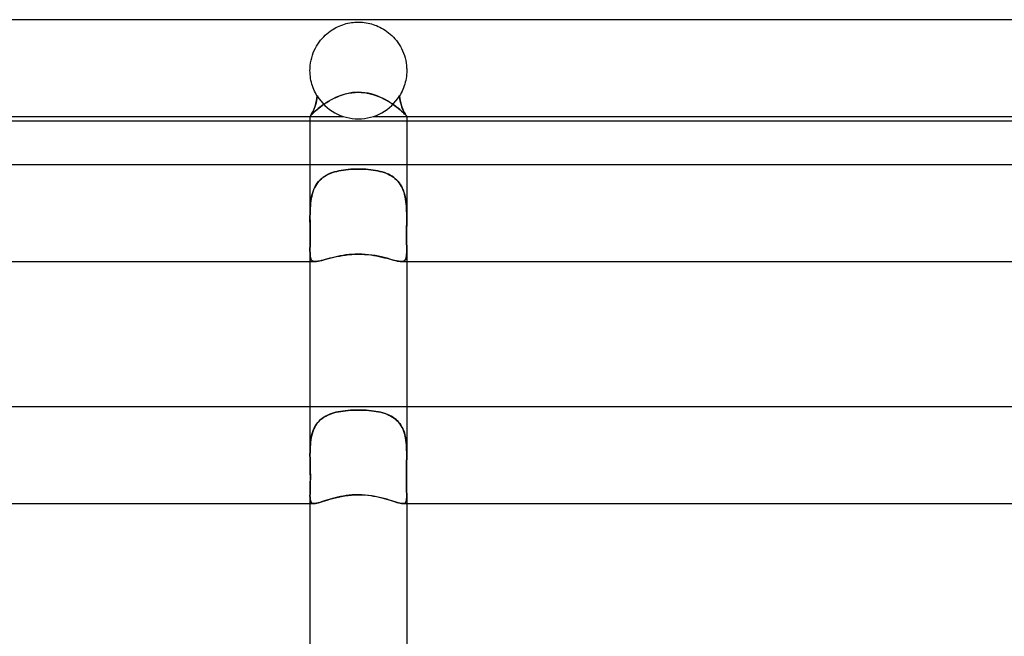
# Model space of a CAD drawing. Header units: millimetres. Extents: x -273 to 273, y -2 to 200.
# Tile 42 of 61: x -14 to 27, y 175 to 200. Entities that reach past the tile are written whole.
import ezdxf

# ---------------------------------------------------------------- set-up
doc = ezdxf.new("R2010")
doc.units = ezdxf.units.MM
doc.layers.add('HIDDEN', color=7, linetype='Continuous')
doc.layers.add('THICK', color=7, linetype='Continuous')

msp = doc.modelspace()

# ---------------------------------------------------------------- linework, layer by layer
at = {"layer": 'HIDDEN'}
for p, q in [((-0.501, 199.836), (-0.43, 199.853)), ((-0.43, 199.853), (-0.359, 199.867)), ((-0.359, 199.867), (-0.29, 199.879)), ((-0.29, 199.879), (-0.22, 199.888)), ((-0.22, 199.888), (-0.148, 199.894)), ((-0.148, 199.894), (-0.074, 199.899)), ((-0.074, 199.899), (0, 199.9)), ((0, 199.9), (0.083, 199.898)), ((0.083, 199.898), (0.165, 199.893)), ((0.165, 199.893), (0.244, 199.885)), ((0.244, 199.885), (0.323, 199.874)), ((0.323, 199.874), (0.399, 199.86)), ((0.399, 199.86), (0.474, 199.843)), ((-1.3, 199.42), (-1.23, 199.477)), ((-1.23, 199.477), (-1.16, 199.53)), ((-1.16, 199.53), (-1.087, 199.579)), ((-1.087, 199.579), (-1.014, 199.624)), ((-1.014, 199.624), (-0.941, 199.665)), ((-0.941, 199.665), (-0.867, 199.702)), ((-0.867, 199.702), (-0.793, 199.736)), ((-0.793, 199.736), (-0.719, 199.766)), ((-0.719, 199.766), (-0.646, 199.793)), ((-0.646, 199.793), (-0.573, 199.816)), ((-0.573, 199.816), (-0.501, 199.836)), ((0.474, 199.843), (0.545, 199.824)), ((0.545, 199.824), (0.614, 199.803)), ((0.614, 199.803), (0.682, 199.78)), ((0.682, 199.78), (0.751, 199.754)), ((0.751, 199.754), (0.821, 199.724)), ((0.821, 199.724), (0.892, 199.69)), ((0.892, 199.69), (0.963, 199.653)), ((0.963, 199.653), (1.035, 199.612)), ((1.035, 199.612), (1.106, 199.566)), ((1.106, 199.566), (1.178, 199.516)), ((1.178, 199.516), (1.249, 199.462)), ((1.249, 199.462), (1.318, 199.404)), ((-1.675, 198.993), (-1.619, 199.074)), ((-1.619, 199.074), (-1.56, 199.152)), ((-1.56, 199.152), (-1.498, 199.225)), ((-1.498, 199.225), (-1.434, 199.294)), ((-1.434, 199.294), (-1.368, 199.359)), ((-1.368, 199.359), (-1.3, 199.42)), ((1.318, 199.404), (1.386, 199.342)), ((1.386, 199.342), (1.451, 199.276)), ((1.451, 199.276), (1.514, 199.207)), ((1.514, 199.207), (1.574, 199.134)), ((1.574, 199.134), (1.632, 199.057)), ((1.632, 199.057), (1.686, 198.976)), ((-1.898, 198.531), (-1.862, 198.63)), ((-1.862, 198.63), (-1.821, 198.726)), ((-1.821, 198.726), (-1.776, 198.819)), ((-1.776, 198.819), (-1.728, 198.908)), ((-1.728, 198.908), (-1.675, 198.993)), ((1.686, 198.976), (1.737, 198.892)), ((1.737, 198.892), (1.784, 198.804)), ((1.784, 198.804), (1.827, 198.713)), ((1.827, 198.713), (1.867, 198.618)), ((-1.975, 198.218), (-1.954, 198.324)), ((-1.954, 198.324), (-1.929, 198.429)), ((-1.929, 198.429), (-1.898, 198.531)), ((1.867, 198.618), (1.901, 198.521)), ((1.901, 198.521), (1.931, 198.421)), ((1.931, 198.421), (1.956, 198.317)), ((1.956, 198.317), (1.975, 198.212)), ((-2, 197.933), (-1.999, 197.95)), ((-2, 197.917), (-2, 197.933)), ((-2, 197.9), (-2, 197.917)), ((-1.998, 197.817), (-2, 197.9)), ((-1.999, 197.967), (-1.998, 197.983)), ((-1.999, 197.95), (-1.999, 197.967)), ((-1.998, 197.983), (-1.997, 198)), ((-1.993, 197.734), (-1.998, 197.817)), ((-1.997, 198), (-1.989, 198.11)), ((-1.989, 198.11), (-1.975, 198.218)), ((1.975, 198.212), (1.989, 198.107)), ((1.989, 198.107), (1.997, 198)), ((1.998, 197.817), (1.993, 197.733)), ((1.997, 198), (1.998, 197.983)), ((1.998, 197.983), (1.999, 197.967)), ((2, 197.9), (1.998, 197.817)), ((1.999, 197.967), (1.999, 197.95)), ((1.999, 197.95), (2, 197.933)), ((2, 197.933), (2, 197.917)), ((2, 197.917), (2, 197.9)), ((-1.985, 197.652), (-1.993, 197.734)), ((-1.973, 197.571), (-1.985, 197.652)), ((-1.958, 197.491), (-1.973, 197.571)), ((-1.94, 197.412), (-1.958, 197.491)), ((-1.918, 197.335), (-1.94, 197.412)), ((1.939, 197.412), (1.919, 197.335)), ((1.958, 197.49), (1.939, 197.412)), ((1.973, 197.57), (1.958, 197.49)), ((1.984, 197.651), (1.973, 197.57)), ((1.993, 197.733), (1.984, 197.651)), ((-1.895, 197.26), (-1.918, 197.335)), ((-1.868, 197.186), (-1.895, 197.26)), ((-1.84, 197.115), (-1.868, 197.186)), ((-1.808, 197.046), (-1.84, 197.115)), ((-1.775, 196.979), (-1.808, 197.046)), ((1.808, 197.045), (1.775, 196.978)), ((1.839, 197.115), (1.808, 197.045)), ((1.868, 197.186), (1.839, 197.115)), ((1.895, 197.26), (1.868, 197.186)), ((1.919, 197.335), (1.895, 197.26)), ((-1.74, 196.914), (-1.775, 196.979)), ((-1.753, 196.548), (-1.733, 196.641)), ((-1.73, 196.652), (-1.75, 196.561)), ((-1.703, 196.851), (-1.74, 196.914)), ((-1.733, 196.641), (-1.716, 196.742)), ((-1.714, 196.749), (-1.73, 196.652)), ((-1.716, 196.742), (-1.703, 196.851)), ((-1.703, 196.851), (-1.714, 196.749)), ((-1.305, 196.583), (-1.209, 196.642)), ((-1.209, 196.642), (-1.107, 196.699)), ((-1.107, 196.699), (-1.002, 196.753)), ((-1.002, 196.753), (-0.892, 196.803)), ((-0.892, 196.803), (-0.777, 196.851)), ((-0.777, 196.851), (-0.658, 196.893)), ((-0.658, 196.893), (-0.533, 196.93)), ((-0.533, 196.93), (-0.404, 196.96)), ((-0.404, 196.96), (-0.271, 196.983)), ((-0.271, 196.983), (-0.135, 196.996)), ((-0.135, 196.996), (0, 197.001)), ((0, 197.001), (0.123, 196.997)), ((0.123, 196.997), (0.245, 196.986)), ((0.245, 196.986), (0.366, 196.967)), ((0.366, 196.967), (0.487, 196.942)), ((0.487, 196.942), (0.605, 196.91)), ((0.605, 196.91), (0.72, 196.872)), ((0.72, 196.872), (0.832, 196.829)), ((0.832, 196.829), (0.941, 196.782)), ((0.941, 196.782), (1.046, 196.731)), ((1.046, 196.731), (1.148, 196.677)), ((1.148, 196.677), (1.245, 196.621)), ((1.245, 196.621), (1.337, 196.563)), ((1.74, 196.914), (1.703, 196.851)), ((1.716, 196.742), (1.703, 196.851)), ((1.703, 196.851), (1.714, 196.749)), ((1.714, 196.749), (1.73, 196.652)), ((1.733, 196.641), (1.716, 196.742)), ((1.73, 196.652), (1.75, 196.561)), ((1.753, 196.548), (1.733, 196.641)), ((1.775, 196.978), (1.74, 196.914)), ((-1.907, 196.145), (-1.882, 196.195)), ((-1.879, 196.201), (-1.905, 196.15)), ((-1.882, 196.195), (-1.855, 196.252)), ((-1.852, 196.26), (-1.879, 196.201)), ((-1.855, 196.252), (-1.828, 196.315)), ((-1.825, 196.325), (-1.852, 196.26)), ((-1.828, 196.315), (-1.802, 196.385)), ((-1.826, 196.184), (-1.771, 196.234)), ((-1.798, 196.397), (-1.825, 196.325)), ((-1.802, 196.385), (-1.777, 196.463)), ((-1.773, 196.476), (-1.798, 196.397)), ((-1.777, 196.463), (-1.753, 196.548)), ((-1.75, 196.561), (-1.773, 196.476)), ((-1.771, 196.234), (-1.709, 196.288)), ((-1.709, 196.288), (-1.64, 196.344)), ((-1.64, 196.344), (-1.565, 196.403)), ((-1.565, 196.403), (-1.484, 196.463)), ((-1.484, 196.463), (-1.397, 196.523)), ((-1.397, 196.523), (-1.305, 196.583)), ((1.337, 196.563), (1.425, 196.504)), ((1.425, 196.504), (1.508, 196.445)), ((1.508, 196.445), (1.586, 196.387)), ((1.586, 196.387), (1.658, 196.33)), ((1.658, 196.33), (1.723, 196.275)), ((1.723, 196.275), (1.782, 196.224)), ((1.75, 196.561), (1.773, 196.476)), ((1.777, 196.463), (1.753, 196.548)), ((1.773, 196.476), (1.798, 196.397)), ((1.802, 196.385), (1.777, 196.463)), ((1.782, 196.224), (1.834, 196.176)), ((1.798, 196.397), (1.825, 196.325)), ((1.828, 196.315), (1.802, 196.385)), ((1.825, 196.325), (1.852, 196.26)), ((1.855, 196.252), (1.828, 196.315)), ((1.852, 196.26), (1.879, 196.201)), ((1.882, 196.195), (1.855, 196.252)), ((1.879, 196.201), (1.905, 196.15)), ((1.907, 196.145), (1.882, 196.195)), ((-2, 196), (-1.995, 196.005)), ((-1.995, 196.005), (-2, 196)), ((-2, 196), (-1.997, 196.005)), ((-2, 196), (-2, 196)), ((-2, 196), (-2, 196)), ((-2, 196), (-2, 196)), ((-2, 196), (-2, 196)), ((-2, 196), (-2, 196)), ((-2, 196), (-2, 196)), ((-2, 196), (-2, 196)), ((-2, 196), (-2, 196)), ((-2, 196), (-2, 196)), ((-2, 196), (-2, 196)), ((-2, 196), (-2, 196)), ((-2, 196), (-2, 196)), ((-2, 196), (-0.625, 196)), ((0, 195.8), (-2, 195.8)), ((-1.997, 196.005), (-1.987, 196.017)), ((-1.985, 196.019), (-1.995, 196.005)), ((-1.995, 196.005), (-1.986, 196.018)), ((-1.987, 196.017), (-1.97, 196.037)), ((-1.986, 196.018), (-1.971, 196.039)), ((-1.971, 196.04), (-1.985, 196.019)), ((-1.952, 196.069), (-1.971, 196.04)), ((-1.971, 196.039), (-1.953, 196.067)), ((-1.97, 196.037), (-1.945, 196.064)), ((-1.953, 196.067), (-1.931, 196.103)), ((-1.93, 196.106), (-1.952, 196.069)), ((-1.945, 196.064), (-1.913, 196.098)), ((-1.931, 196.103), (-1.907, 196.145)), ((-1.905, 196.15), (-1.93, 196.106)), ((-1.913, 196.098), (-1.874, 196.138)), ((-1.874, 196.138), (-1.826, 196.184)), ((2, 195.8), (0, 195.8)), ((0.625, 196), (2, 196)), ((1.834, 196.176), (1.88, 196.132)), ((1.88, 196.132), (1.918, 196.094)), ((1.905, 196.15), (1.93, 196.106)), ((1.931, 196.103), (1.907, 196.145)), ((1.918, 196.094), (1.948, 196.061)), ((1.93, 196.106), (1.952, 196.069)), ((1.953, 196.067), (1.931, 196.103)), ((1.948, 196.061), (1.972, 196.035)), ((1.952, 196.069), (1.971, 196.04)), ((1.971, 196.039), (1.953, 196.067)), ((1.971, 196.04), (1.985, 196.019)), ((1.986, 196.018), (1.971, 196.039)), ((1.972, 196.035), (1.988, 196.016)), ((1.985, 196.019), (1.995, 196.005)), ((1.995, 196.005), (1.986, 196.018)), ((1.988, 196.016), (1.997, 196.004)), ((2, 196), (1.995, 196.005)), ((1.995, 196.005), (2, 196)), ((1.997, 196.004), (2, 196)), ((2, 196), (2, 196)), ((2, 196), (2, 196)), ((2, 196), (2, 196)), ((2, 196), (2, 196)), ((2, 196), (2, 196)), ((2, 196), (2, 196)), ((2, 196), (2, 196)), ((2, 196), (2, 196)), ((2, 196), (2, 196)), ((2, 196), (2, 196)), ((2, 196), (2, 196)), ((2, 196), (2, 196)), ((-2, 194), (-2, 191.805)), ((-0.896, 193.73), (-0.803, 193.752)), ((-0.803, 193.751), (-0.893, 193.731)), ((-0.803, 193.752), (-0.708, 193.77)), ((-0.711, 193.769), (-0.803, 193.751)), ((-0.616, 193.784), (-0.711, 193.769)), ((-0.708, 193.77), (-0.61, 193.785)), ((-0.519, 193.797), (-0.616, 193.784)), ((-0.61, 193.785), (-0.511, 193.798)), ((-0.419, 193.808), (-0.519, 193.797)), ((-0.511, 193.798), (-0.411, 193.808)), ((-0.317, 193.816), (-0.419, 193.808)), ((-0.411, 193.808), (-0.309, 193.816)), ((-0.213, 193.821), (-0.317, 193.816)), ((-0.309, 193.816), (-0.207, 193.822)), ((-0.107, 193.825), (-0.213, 193.821)), ((-0.207, 193.822), (-0.104, 193.825)), ((0, 193.826), (-0.107, 193.825)), ((-0.104, 193.825), (0, 193.826)), ((0.104, 193.825), (0, 193.826)), ((0, 193.826), (0.107, 193.825)), ((0.207, 193.822), (0.104, 193.825)), ((0.107, 193.825), (0.213, 193.821)), ((0.309, 193.816), (0.207, 193.822)), ((0.213, 193.821), (0.317, 193.816)), ((0.411, 193.808), (0.309, 193.816)), ((0.317, 193.816), (0.419, 193.808)), ((0.511, 193.798), (0.411, 193.808)), ((0.419, 193.808), (0.519, 193.797)), ((0.61, 193.785), (0.511, 193.798)), ((0.519, 193.797), (0.616, 193.784)), ((0.708, 193.77), (0.61, 193.785)), ((0.616, 193.784), (0.711, 193.769)), ((0.803, 193.752), (0.708, 193.77)), ((0.711, 193.769), (0.803, 193.751)), ((0.896, 193.73), (0.803, 193.752)), ((0.803, 193.751), (0.893, 193.731)), ((2, 194), (2, 191.805)), ((-1.646, 193.309), (-1.589, 193.371)), ((-1.574, 193.385), (-1.632, 193.326)), ((-1.589, 193.371), (-1.528, 193.428)), ((-1.513, 193.44), (-1.574, 193.385)), ((-1.528, 193.428), (-1.462, 193.48)), ((-1.448, 193.49), (-1.513, 193.44)), ((-1.462, 193.48), (-1.392, 193.528)), ((-1.378, 193.537), (-1.448, 193.49)), ((-1.392, 193.528), (-1.318, 193.571)), ((-1.305, 193.579), (-1.378, 193.537)), ((-1.318, 193.571), (-1.24, 193.611)), ((-1.228, 193.617), (-1.305, 193.579)), ((-1.24, 193.611), (-1.159, 193.646)), ((-1.148, 193.65), (-1.228, 193.617)), ((-1.159, 193.646), (-1.074, 193.678)), ((-1.066, 193.681), (-1.148, 193.65)), ((-1.074, 193.678), (-0.986, 193.706)), ((-0.981, 193.707), (-1.066, 193.681)), ((-0.986, 193.706), (-0.896, 193.73)), ((-0.893, 193.731), (-0.981, 193.707)), ((0.893, 193.731), (0.981, 193.707)), ((0.986, 193.706), (0.896, 193.73)), ((0.981, 193.707), (1.066, 193.681)), ((1.074, 193.678), (0.986, 193.706)), ((1.066, 193.681), (1.148, 193.65)), ((1.159, 193.646), (1.074, 193.678)), ((1.148, 193.65), (1.228, 193.617)), ((1.24, 193.611), (1.159, 193.646)), ((1.228, 193.617), (1.305, 193.579)), ((1.318, 193.571), (1.24, 193.611)), ((1.305, 193.579), (1.378, 193.537)), ((1.392, 193.528), (1.318, 193.571)), ((1.378, 193.537), (1.448, 193.49)), ((1.462, 193.48), (1.392, 193.528)), ((1.448, 193.49), (1.513, 193.44)), ((1.528, 193.428), (1.462, 193.48)), ((1.513, 193.44), (1.574, 193.385)), ((1.589, 193.371), (1.528, 193.428)), ((1.574, 193.385), (1.632, 193.326)), ((1.646, 193.309), (1.589, 193.371)), ((-1.888, 192.856), (-1.859, 192.941)), ((-1.851, 192.962), (-1.882, 192.877)), ((-1.859, 192.941), (-1.826, 193.023)), ((-1.817, 193.043), (-1.851, 192.962)), ((-1.826, 193.023), (-1.788, 193.1)), ((-1.777, 193.12), (-1.817, 193.043)), ((-1.788, 193.1), (-1.745, 193.174)), ((-1.733, 193.193), (-1.777, 193.12)), ((-1.745, 193.174), (-1.698, 193.244)), ((-1.685, 193.262), (-1.733, 193.193)), ((-1.698, 193.244), (-1.646, 193.309)), ((-1.632, 193.326), (-1.685, 193.262)), ((1.632, 193.326), (1.685, 193.262)), ((1.698, 193.244), (1.646, 193.309)), ((1.685, 193.262), (1.733, 193.193)), ((1.745, 193.174), (1.698, 193.244)), ((1.733, 193.193), (1.777, 193.12)), ((1.788, 193.1), (1.745, 193.174)), ((1.777, 193.12), (1.817, 193.043)), ((1.826, 193.023), (1.788, 193.1)), ((1.817, 193.043), (1.851, 192.962)), ((1.859, 192.941), (1.826, 193.023)), ((1.851, 192.962), (1.882, 192.877)), ((1.888, 192.856), (1.859, 192.941)), ((-1.966, 192.489), (-1.952, 192.584)), ((-1.948, 192.603), (-1.963, 192.507)), ((-1.952, 192.584), (-1.934, 192.677)), ((-1.93, 192.697), (-1.948, 192.603)), ((-1.934, 192.677), (-1.913, 192.768)), ((-1.908, 192.789), (-1.93, 192.697)), ((-1.913, 192.768), (-1.888, 192.856)), ((-1.882, 192.877), (-1.908, 192.789)), ((1.882, 192.877), (1.908, 192.789)), ((1.913, 192.768), (1.888, 192.856)), ((1.908, 192.789), (1.93, 192.697)), ((1.934, 192.677), (1.913, 192.768)), ((1.93, 192.697), (1.948, 192.603)), ((1.952, 192.584), (1.934, 192.677)), ((1.948, 192.603), (1.963, 192.507)), ((1.966, 192.489), (1.952, 192.584)), ((-1.996, 192.099), (-1.991, 192.197)), ((-1.991, 192.207), (-1.995, 192.104)), ((-1.984, 192.309), (-1.991, 192.207)), ((-1.991, 192.197), (-1.985, 192.296)), ((-1.985, 192.296), (-1.977, 192.393)), ((-1.975, 192.409), (-1.984, 192.309)), ((-1.977, 192.393), (-1.966, 192.489)), ((-1.963, 192.507), (-1.975, 192.409)), ((1.963, 192.507), (1.975, 192.409)), ((1.977, 192.393), (1.966, 192.489)), ((1.975, 192.409), (1.984, 192.309)), ((1.985, 192.296), (1.977, 192.393)), ((1.984, 192.309), (1.991, 192.207)), ((1.991, 192.197), (1.985, 192.296)), ((1.991, 192.207), (1.995, 192.104)), ((1.996, 192.099), (1.991, 192.197)), ((-2, 191.903), (-1.999, 191.936)), ((-1.999, 191.936), (-2, 191.904)), ((-2, 191.904), (-2, 191.872)), ((-2, 191.871), (-2, 191.903)), ((-2, 191.872), (-2, 191.84)), ((-2, 191.839), (-2, 191.871)), ((-2, 191.84), (-2, 191.808)), ((-2, 191.807), (-2, 191.839)), ((-2, 191.683), (-2, 191.807)), ((-2, 191.805), (-1.999, 191.665)), ((-1.999, 191.968), (-1.998, 192)), ((-1.998, 192), (-1.999, 191.968)), ((-1.999, 191.936), (-1.999, 191.968)), ((-1.999, 191.968), (-1.999, 191.936)), ((-1.995, 192.104), (-1.998, 192)), ((-1.998, 192), (-1.996, 192.099)), ((1.995, 192.104), (1.998, 192)), ((1.998, 192), (1.996, 192.099)), ((1.999, 191.968), (1.998, 192)), ((1.998, 192), (1.999, 191.968)), ((1.999, 191.936), (1.999, 191.968)), ((1.999, 191.968), (1.999, 191.936)), ((2, 191.903), (1.999, 191.936)), ((1.999, 191.936), (2, 191.904)), ((2, 191.808), (1.999, 191.668)), ((2, 191.904), (2, 191.872)), ((2, 191.871), (2, 191.903)), ((2, 191.872), (2, 191.84)), ((2, 191.839), (2, 191.871)), ((2, 191.84), (2, 191.808)), ((2, 191.807), (2, 191.839)), ((2, 191.681), (2, 191.805)), ((-1.999, 191.558), (-2, 191.683)), ((-1.999, 191.665), (-1.998, 191.525)), ((-1.997, 191.434), (-1.999, 191.558)), ((-1.998, 191.525), (-1.996, 191.386)), ((-1.996, 191.311), (-1.997, 191.434)), ((-1.996, 191.386), (-1.995, 191.251)), ((-1.995, 191.188), (-1.996, 191.311)), ((1.996, 191.388), (1.995, 191.252)), ((1.995, 191.187), (1.996, 191.309)), ((1.998, 191.527), (1.996, 191.388)), ((1.996, 191.309), (1.997, 191.432)), ((1.997, 191.432), (1.999, 191.557)), ((1.999, 191.668), (1.998, 191.527)), ((1.999, 191.557), (2, 191.681)), ((-1.996, 190.839), (-1.994, 190.951)), ((-1.995, 191.251), (-1.995, 191.119)), ((-1.994, 191.068), (-1.995, 191.188)), ((-1.995, 191.119), (-1.994, 190.991)), ((-1.994, 190.991), (-1.995, 190.869)), ((-1.994, 190.951), (-1.994, 191.068)), ((1.994, 191.067), (1.995, 191.187)), ((1.995, 191.12), (1.994, 190.992)), ((1.994, 190.95), (1.994, 191.067)), ((1.994, 190.992), (1.995, 190.869)), ((1.996, 190.838), (1.994, 190.95)), ((1.995, 191.252), (1.995, 191.12)), ((-1.998, 190.643), (-2, 190.543)), ((-2, 190.538), (-1.998, 190.632)), ((-2, 190.543), (-2, 190.451)), ((-2, 190.451), (-2, 190.538)), ((-1.996, 190.752), (-1.998, 190.643)), ((-1.998, 190.632), (-1.997, 190.733)), ((-1.997, 190.733), (-1.996, 190.839)), ((-1.995, 190.869), (-1.996, 190.752)), ((1.995, 190.869), (1.996, 190.752)), ((1.997, 190.732), (1.996, 190.838)), ((1.996, 190.752), (1.998, 190.643)), ((1.998, 190.632), (1.997, 190.732)), ((1.998, 190.643), (2, 190.543)), ((2, 190.538), (1.998, 190.632)), ((2, 190.543), (2, 190.451)), ((2, 190.451), (2, 190.538)), ((-1.999, 190.37), (-2, 190.451)), ((-2, 190.451), (-1.999, 190.365)), ((-2, 190.451), (-2, 190)), ((-1.997, 190.298), (-1.999, 190.37)), ((-1.999, 190.365), (-1.996, 190.289)), ((-1.991, 190.234), (-1.997, 190.298)), ((-1.996, 190.289), (-1.99, 190.221)), ((-1.983, 190.178), (-1.991, 190.234)), ((-1.99, 190.221), (-1.98, 190.162)), ((-1.971, 190.129), (-1.983, 190.178)), ((-1.98, 190.162), (-1.965, 190.112)), ((-1.954, 190.089), (-1.971, 190.129)), ((-1.965, 190.112), (-1.944, 190.071)), ((-1.933, 190.056), (-1.954, 190.089)), ((-1.427, 190.07), (-1.333, 190.095)), ((-1.333, 190.095), (-1.234, 190.122)), ((-1.234, 190.122), (-1.128, 190.15)), ((-1.128, 190.15), (-1.017, 190.178)), ((-1.017, 190.178), (-0.901, 190.205)), ((-0.901, 190.205), (-0.78, 190.23)), ((-0.78, 190.23), (-0.657, 190.253)), ((-0.657, 190.253), (-0.529, 190.272)), ((-0.529, 190.272), (-0.399, 190.288)), ((-0.399, 190.288), (-0.267, 190.299)), ((-0.267, 190.299), (-0.134, 190.306)), ((-0.134, 190.306), (0, 190.309)), ((0, 190.309), (0.129, 190.306)), ((0.129, 190.306), (0.258, 190.3)), ((0.258, 190.3), (0.386, 190.289)), ((0.386, 190.289), (0.511, 190.275)), ((0.511, 190.275), (0.634, 190.256)), ((0.634, 190.256), (0.752, 190.236)), ((0.752, 190.236), (0.866, 190.213)), ((0.866, 190.213), (0.976, 190.188)), ((0.976, 190.188), (1.081, 190.162)), ((1.081, 190.162), (1.181, 190.136)), ((1.181, 190.136), (1.277, 190.111)), ((1.277, 190.111), (1.367, 190.086)), ((1.367, 190.086), (1.452, 190.063)), ((1.933, 190.056), (1.954, 190.089)), ((1.965, 190.112), (1.944, 190.071)), ((1.954, 190.089), (1.971, 190.129)), ((1.98, 190.162), (1.965, 190.112)), ((1.971, 190.129), (1.983, 190.178)), ((1.99, 190.221), (1.98, 190.162)), ((1.983, 190.178), (1.991, 190.234)), ((1.996, 190.289), (1.99, 190.221)), ((1.991, 190.234), (1.997, 190.298)), ((1.999, 190.365), (1.996, 190.289)), ((1.997, 190.298), (1.999, 190.37)), ((1.999, 190.37), (2, 190.451)), ((2, 190.451), (1.999, 190.365)), ((2, 190.451), (2, 190)), ((-1.944, 190.071), (-1.916, 190.04)), ((-1.905, 190.031), (-1.933, 190.056)), ((-1.916, 190.04), (-1.881, 190.017)), ((-1.872, 190.014), (-1.905, 190.031)), ((-1.881, 190.017), (-1.838, 190.004)), ((-1.832, 190.003), (-1.872, 190.014)), ((-1.838, 190.004), (-1.785, 190)), ((-1.785, 190), (-1.832, 190.003)), ((-1.785, 190), (-1.729, 190.003)), ((-1.729, 190.003), (-1.665, 190.012)), ((-1.665, 190.012), (-1.593, 190.027)), ((-1.593, 190.027), (-1.514, 190.046)), ((-1.514, 190.046), (-1.427, 190.07)), ((1.452, 190.063), (1.532, 190.042)), ((1.532, 190.042), (1.605, 190.024)), ((1.605, 190.024), (1.672, 190.011)), ((1.672, 190.011), (1.732, 190.003)), ((1.732, 190.003), (1.785, 190)), ((1.837, 190.004), (1.785, 190)), ((1.785, 190), (1.832, 190.003)), ((1.832, 190.003), (1.872, 190.014)), ((1.881, 190.017), (1.837, 190.004)), ((1.872, 190.014), (1.905, 190.031)), ((1.916, 190.04), (1.881, 190.017)), ((1.905, 190.031), (1.933, 190.056)), ((1.944, 190.071), (1.916, 190.04)), ((-2, 184), (-2, 182.022)), ((2, 184), (2, 182.022)), ((-1.413, 183.575), (-1.481, 183.529)), ((-1.424, 183.568), (-1.35, 183.612)), ((-1.341, 183.617), (-1.413, 183.575)), ((-1.35, 183.612), (-1.272, 183.651)), ((-1.265, 183.654), (-1.341, 183.617)), ((-1.272, 183.651), (-1.189, 183.686)), ((-1.185, 183.688), (-1.265, 183.654)), ((-1.189, 183.686), (-1.103, 183.718)), ((-1.102, 183.718), (-1.185, 183.688)), ((-1.103, 183.718), (-1.014, 183.746)), ((-1.016, 183.745), (-1.102, 183.718)), ((-0.926, 183.769), (-1.016, 183.745)), ((-1.014, 183.746), (-0.922, 183.77)), ((-0.834, 183.789), (-0.926, 183.769)), ((-0.922, 183.77), (-0.827, 183.791)), ((-0.738, 183.807), (-0.834, 183.789)), ((-0.827, 183.791), (-0.729, 183.808)), ((-0.64, 183.822), (-0.738, 183.807)), ((-0.729, 183.808), (-0.629, 183.823)), ((-0.539, 183.835), (-0.64, 183.822)), ((-0.629, 183.823), (-0.527, 183.836)), ((-0.436, 183.845), (-0.539, 183.835)), ((-0.527, 183.836), (-0.424, 183.846)), ((-0.33, 183.853), (-0.436, 183.845)), ((-0.424, 183.846), (-0.319, 183.853)), ((-0.222, 183.858), (-0.33, 183.853)), ((-0.319, 183.853), (-0.213, 183.858)), ((-0.112, 183.861), (-0.222, 183.858)), ((-0.213, 183.858), (-0.107, 183.861)), ((0, 183.862), (-0.112, 183.861)), ((-0.107, 183.861), (0, 183.862)), ((0.107, 183.861), (0, 183.862)), ((0, 183.862), (0.112, 183.861)), ((0.213, 183.858), (0.107, 183.861)), ((0.112, 183.861), (0.222, 183.858)), ((0.319, 183.853), (0.213, 183.858)), ((0.222, 183.858), (0.33, 183.853)), ((0.424, 183.846), (0.319, 183.853)), ((0.33, 183.853), (0.436, 183.845)), ((0.527, 183.836), (0.424, 183.846)), ((0.436, 183.845), (0.539, 183.835)), ((0.629, 183.823), (0.527, 183.836)), ((0.539, 183.835), (0.64, 183.822)), ((0.729, 183.808), (0.629, 183.823)), ((0.64, 183.822), (0.738, 183.807)), ((0.827, 183.791), (0.729, 183.808)), ((0.738, 183.807), (0.834, 183.789)), ((0.922, 183.77), (0.827, 183.791)), ((0.834, 183.789), (0.926, 183.769)), ((1.014, 183.746), (0.922, 183.77)), ((0.926, 183.769), (1.016, 183.745)), ((1.103, 183.718), (1.014, 183.746)), ((1.016, 183.745), (1.102, 183.718)), ((1.102, 183.718), (1.185, 183.688)), ((1.189, 183.686), (1.103, 183.718)), ((1.185, 183.688), (1.265, 183.654)), ((1.272, 183.651), (1.189, 183.686)), ((1.265, 183.654), (1.341, 183.617)), ((1.35, 183.612), (1.272, 183.651)), ((1.341, 183.617), (1.413, 183.575)), ((1.424, 183.568), (1.35, 183.612)), ((1.413, 183.575), (1.481, 183.529)), ((-1.815, 183.137), (-1.774, 183.211)), ((-1.761, 183.232), (-1.803, 183.159)), ((-1.774, 183.211), (-1.728, 183.282)), ((-1.714, 183.302), (-1.761, 183.232)), ((-1.728, 183.282), (-1.677, 183.348)), ((-1.662, 183.366), (-1.714, 183.302)), ((-1.677, 183.348), (-1.621, 183.41)), ((-1.606, 183.425), (-1.662, 183.366)), ((-1.621, 183.41), (-1.56, 183.467)), ((-1.546, 183.479), (-1.606, 183.425)), ((-1.56, 183.467), (-1.494, 183.52)), ((-1.481, 183.529), (-1.546, 183.479)), ((-1.494, 183.52), (-1.424, 183.568)), ((1.494, 183.52), (1.424, 183.568)), ((1.481, 183.529), (1.546, 183.479)), ((1.56, 183.467), (1.494, 183.52)), ((1.546, 183.479), (1.606, 183.425)), ((1.621, 183.41), (1.56, 183.467)), ((1.606, 183.425), (1.662, 183.366)), ((1.677, 183.348), (1.621, 183.41)), ((1.662, 183.366), (1.713, 183.302)), ((1.728, 183.282), (1.677, 183.348)), ((1.713, 183.302), (1.761, 183.232)), ((1.774, 183.211), (1.728, 183.282)), ((1.761, 183.232), (1.803, 183.159)), ((1.815, 183.137), (1.774, 183.211)), ((-1.952, 182.706), (-1.933, 182.798)), ((-1.927, 182.825), (-1.947, 182.732)), ((-1.933, 182.798), (-1.91, 182.887)), ((-1.902, 182.915), (-1.927, 182.825)), ((-1.91, 182.887), (-1.883, 182.974)), ((-1.874, 183), (-1.902, 182.915)), ((-1.883, 182.974), (-1.851, 183.057)), ((-1.841, 183.082), (-1.874, 183)), ((-1.851, 183.057), (-1.815, 183.137)), ((-1.803, 183.159), (-1.841, 183.082)), ((1.803, 183.159), (1.841, 183.082)), ((1.851, 183.057), (1.815, 183.137)), ((1.841, 183.082), (1.874, 183)), ((1.883, 182.974), (1.851, 183.057)), ((1.874, 183), (1.902, 182.915)), ((1.91, 182.887), (1.883, 182.974)), ((1.902, 182.915), (1.927, 182.825)), ((1.933, 182.798), (1.91, 182.887)), ((1.927, 182.825), (1.947, 182.733)), ((1.952, 182.706), (1.933, 182.798)), ((-1.993, 182.321), (-1.987, 182.419)), ((-1.985, 182.439), (-1.992, 182.337)), ((-1.987, 182.419), (-1.978, 182.516)), ((-1.976, 182.539), (-1.985, 182.439)), ((-1.978, 182.516), (-1.967, 182.612)), ((-1.963, 182.637), (-1.976, 182.539)), ((-1.967, 182.612), (-1.952, 182.706)), ((-1.947, 182.732), (-1.963, 182.637)), ((1.947, 182.733), (1.963, 182.637)), ((1.967, 182.612), (1.952, 182.706)), ((1.963, 182.637), (1.976, 182.54)), ((1.978, 182.516), (1.967, 182.612)), ((1.976, 182.54), (1.985, 182.44)), ((1.987, 182.419), (1.978, 182.516)), ((1.985, 182.44), (1.992, 182.338)), ((1.993, 182.321), (1.987, 182.419)), ((-1.999, 182.128), (-2, 182.022)), ((-2, 182.022), (-1.999, 182.122)), ((-2, 182.018), (-2, 182.022)), ((-2, 182.022), (-2, 182.018)), ((-2, 182.014), (-2, 182.018)), ((-2, 182.018), (-2, 182.014)), ((-2, 182.011), (-2, 182.014)), ((-2, 182.014), (-2, 182.011)), ((-2, 182.007), (-2, 182.011)), ((-2, 182.011), (-2, 182.007)), ((-2, 182.004), (-2, 182.007)), ((-2, 182.007), (-2, 182.004)), ((-2, 182), (-2, 182.004)), ((-2, 182.004), (-2, 182)), ((-1.999, 181.873), (-2, 182)), ((-2, 182), (-1.999, 181.86)), ((-1.997, 182.234), (-1.999, 182.128)), ((-1.999, 182.122), (-1.997, 182.221)), ((-1.992, 182.337), (-1.997, 182.234)), ((-1.997, 182.221), (-1.993, 182.321)), ((1.992, 182.338), (1.997, 182.234)), ((1.997, 182.221), (1.993, 182.321)), ((1.997, 182.234), (1.999, 182.128)), ((1.999, 182.122), (1.997, 182.221)), ((1.999, 182.128), (2, 182.022)), ((2, 182.022), (1.999, 182.122)), ((1.999, 181.873), (2, 182)), ((2, 182), (1.999, 181.86)), ((2, 182.018), (2, 182.022)), ((2, 182.022), (2, 182.018)), ((2, 182.014), (2, 182.018)), ((2, 182.018), (2, 182.014)), ((2, 182.011), (2, 182.014)), ((2, 182.014), (2, 182.011)), ((2, 182.007), (2, 182.011)), ((2, 182.011), (2, 182.007)), ((2, 182.004), (2, 182.007)), ((2, 182.007), (2, 182.004)), ((2, 182), (2, 182.004)), ((2, 182.004), (2, 182)), ((-1.997, 181.744), (-1.999, 181.873)), ((-1.999, 181.86), (-1.996, 181.719)), ((-1.994, 181.616), (-1.997, 181.744)), ((-1.996, 181.719), (-1.993, 181.578)), ((-1.991, 181.487), (-1.994, 181.616)), ((-1.993, 181.578), (-1.99, 181.438)), ((1.993, 181.578), (1.99, 181.438)), ((1.991, 181.487), (1.994, 181.616)), ((1.996, 181.719), (1.993, 181.578)), ((1.994, 181.616), (1.997, 181.744)), ((1.999, 181.86), (1.996, 181.719)), ((1.997, 181.744), (1.999, 181.873)), ((-1.988, 181.359), (-1.991, 181.487)), ((-1.99, 181.438), (-1.987, 181.301)), ((-1.986, 181.233), (-1.988, 181.359)), ((-1.987, 181.301), (-1.985, 181.167)), ((-1.985, 181.11), (-1.986, 181.233)), ((-1.985, 181.167), (-1.985, 181.038)), ((1.987, 181.301), (1.985, 181.167)), ((1.985, 181.11), (1.986, 181.233)), ((1.985, 181.167), (1.985, 181.038)), ((1.986, 181.233), (1.988, 181.359)), ((1.99, 181.438), (1.987, 181.301)), ((1.988, 181.359), (1.991, 181.487)), ((-1.988, 180.794), (-1.991, 180.683)), ((-1.991, 180.667), (-1.988, 180.77)), ((-1.986, 180.912), (-1.988, 180.794)), ((-1.988, 180.77), (-1.986, 180.878)), ((-1.985, 181.038), (-1.986, 180.912)), ((-1.986, 180.878), (-1.985, 180.992)), ((-1.985, 180.992), (-1.985, 181.11)), ((1.985, 180.992), (1.985, 181.11)), ((1.985, 181.038), (1.986, 180.912)), ((1.986, 180.878), (1.985, 180.992)), ((1.986, 180.912), (1.988, 180.794)), ((1.988, 180.77), (1.986, 180.878)), ((1.988, 180.794), (1.991, 180.683)), ((1.991, 180.667), (1.988, 180.77)), ((-1.999, 180.401), (-2, 180.323)), ((-2, 180.323), (-1.999, 180.398)), ((-1.999, 180.255), (-2, 180.323)), ((-2, 180.323), (-1.999, 180.248)), ((-2, 180.323), (-2, 180)), ((-1.997, 180.486), (-1.999, 180.401)), ((-1.999, 180.398), (-1.997, 180.481)), ((-1.994, 180.581), (-1.997, 180.486)), ((-1.997, 180.481), (-1.994, 180.571)), ((-1.991, 180.683), (-1.994, 180.581)), ((-1.994, 180.571), (-1.991, 180.667)), ((-0.69, 180.295), (-0.556, 180.318)), ((-0.556, 180.318), (-0.42, 180.336)), ((-0.42, 180.336), (-0.282, 180.35)), ((-0.282, 180.35), (-0.141, 180.358)), ((-0.141, 180.358), (0, 180.361)), ((0, 180.361), (0.13, 180.359)), ((0.13, 180.359), (0.259, 180.352)), ((0.259, 180.352), (0.386, 180.34)), ((0.386, 180.34), (0.509, 180.324)), ((0.509, 180.324), (0.629, 180.305)), ((1.991, 180.683), (1.994, 180.581)), ((1.994, 180.571), (1.991, 180.667)), ((1.994, 180.581), (1.997, 180.486)), ((1.997, 180.481), (1.994, 180.571)), ((1.997, 180.486), (1.999, 180.401)), ((1.999, 180.398), (1.997, 180.481)), ((1.999, 180.401), (2, 180.323)), ((2, 180.323), (1.999, 180.398)), ((1.999, 180.255), (2, 180.323)), ((2, 180.323), (1.999, 180.248)), ((2, 180.323), (2, 180)), ((-1.995, 180.194), (-1.999, 180.255)), ((-1.999, 180.248), (-1.994, 180.183)), ((-1.987, 180.142), (-1.995, 180.194)), ((-1.994, 180.183), (-1.984, 180.127)), ((-1.976, 180.098), (-1.987, 180.142)), ((-1.984, 180.127), (-1.969, 180.081)), ((-1.959, 180.062), (-1.976, 180.098)), ((-1.969, 180.081), (-1.947, 180.045)), ((-1.936, 180.034), (-1.959, 180.062)), ((-1.947, 180.045), (-1.917, 180.02)), ((-1.908, 180.015), (-1.936, 180.034)), ((-1.917, 180.02), (-1.878, 180.005)), ((-1.872, 180.004), (-1.908, 180.015)), ((-1.878, 180.005), (-1.829, 180)), ((-1.829, 180), (-1.872, 180.004)), ((-1.829, 180), (-1.777, 180.004)), ((-1.777, 180.004), (-1.716, 180.014)), ((-1.716, 180.014), (-1.646, 180.031)), ((-1.646, 180.031), (-1.568, 180.053)), ((-1.568, 180.053), (-1.481, 180.08)), ((-1.481, 180.08), (-1.387, 180.109)), ((-1.387, 180.109), (-1.286, 180.141)), ((-1.286, 180.141), (-1.178, 180.174)), ((-1.178, 180.174), (-1.063, 180.207)), ((-1.063, 180.207), (-0.944, 180.238)), ((-0.944, 180.238), (-0.819, 180.268)), ((-0.819, 180.268), (-0.69, 180.295)), ((0.629, 180.305), (0.745, 180.284)), ((0.745, 180.284), (0.857, 180.259)), ((0.857, 180.259), (0.965, 180.233)), ((0.965, 180.233), (1.069, 180.205)), ((1.069, 180.205), (1.169, 180.176)), ((1.169, 180.176), (1.265, 180.148)), ((1.265, 180.148), (1.356, 180.119)), ((1.356, 180.119), (1.442, 180.092)), ((1.442, 180.092), (1.523, 180.067)), ((1.523, 180.067), (1.597, 180.045)), ((1.597, 180.045), (1.665, 180.026)), ((1.665, 180.026), (1.726, 180.012)), ((1.726, 180.012), (1.781, 180.003)), ((1.781, 180.003), (1.829, 180)), ((1.878, 180.005), (1.829, 180)), ((1.829, 180), (1.872, 180.004)), ((1.872, 180.004), (1.908, 180.015)), ((1.917, 180.02), (1.878, 180.005)), ((1.908, 180.015), (1.936, 180.034)), ((1.947, 180.045), (1.917, 180.02)), ((1.936, 180.034), (1.959, 180.062)), ((1.969, 180.081), (1.947, 180.045)), ((1.959, 180.062), (1.976, 180.098)), ((1.984, 180.127), (1.969, 180.081)), ((1.976, 180.098), (1.987, 180.142)), ((1.994, 180.183), (1.984, 180.127)), ((1.987, 180.142), (1.995, 180.194)), ((1.999, 180.248), (1.994, 180.183)), ((1.995, 180.194), (1.999, 180.255))]:
    msp.add_line(p, q, dxfattribs=at)
for start_param, end_param in [(2.12295, 3.141593), (3.141593, 4.160236)]:
    msp.add_ellipse((0, 197.9), major_axis=(0, 2), ratio=1, start_param=start_param, end_param=end_param, dxfattribs=at)
at = {"layer": 'THICK'}
for p, q in [((0, 200), (-163, 200)), ((163, 200), (0, 200)), ((-1.245, 196.621), (-1.337, 196.563)), ((-1.148, 196.677), (-1.245, 196.621)), ((-1.046, 196.731), (-1.148, 196.677)), ((-0.941, 196.782), (-1.046, 196.731)), ((-0.832, 196.829), (-0.941, 196.782)), ((-0.72, 196.872), (-0.832, 196.829)), ((-0.605, 196.91), (-0.72, 196.872)), ((-0.487, 196.942), (-0.605, 196.91)), ((-0.366, 196.967), (-0.487, 196.942)), ((-0.245, 196.986), (-0.366, 196.967)), ((-0.123, 196.997), (-0.245, 196.986)), ((0, 197.001), (-0.123, 196.997)), ((0.135, 196.996), (0, 197.001)), ((0.271, 196.983), (0.135, 196.996)), ((0.404, 196.96), (0.271, 196.983)), ((0.533, 196.93), (0.404, 196.96)), ((0.658, 196.893), (0.533, 196.93)), ((0.777, 196.851), (0.658, 196.893)), ((0.892, 196.803), (0.777, 196.851)), ((1.002, 196.753), (0.892, 196.803)), ((1.107, 196.699), (1.002, 196.753)), ((1.209, 196.642), (1.107, 196.699)), ((1.305, 196.583), (1.209, 196.642)), ((-1.782, 196.224), (-1.834, 196.176)), ((-1.723, 196.275), (-1.782, 196.224)), ((-1.658, 196.33), (-1.723, 196.275)), ((-1.586, 196.387), (-1.658, 196.33)), ((-1.508, 196.445), (-1.586, 196.387)), ((-1.425, 196.504), (-1.508, 196.445)), ((-1.337, 196.563), (-1.425, 196.504)), ((1.397, 196.523), (1.305, 196.583)), ((1.484, 196.463), (1.397, 196.523)), ((1.565, 196.403), (1.484, 196.463)), ((1.64, 196.344), (1.565, 196.403)), ((1.709, 196.288), (1.64, 196.344)), ((1.771, 196.234), (1.709, 196.288)), ((1.826, 196.184), (1.771, 196.234)), ((-140.152, 196), (-2, 196)), ((-2, 195.8), (-33, 195.8)), ((-1.997, 196.004), (-2, 196)), ((-2, 196), (-2, 194)), ((-1.988, 196.016), (-1.997, 196.004)), ((-1.972, 196.035), (-1.988, 196.016)), ((-1.948, 196.061), (-1.972, 196.035)), ((-1.918, 196.094), (-1.948, 196.061)), ((-1.88, 196.132), (-1.918, 196.094)), ((-1.834, 196.176), (-1.88, 196.132)), ((1.874, 196.138), (1.826, 196.184)), ((1.913, 196.098), (1.874, 196.138)), ((1.945, 196.064), (1.913, 196.098)), ((1.97, 196.037), (1.945, 196.064)), ((1.987, 196.017), (1.97, 196.037)), ((1.997, 196.005), (1.987, 196.017)), ((2, 196), (1.997, 196.005)), ((2, 196), (140.152, 196)), ((2, 196), (2, 194)), ((33, 195.8), (2, 195.8)), ((0, 194), (-167.25, 194)), ((167.25, 194), (0, 194)), ((-1.367, 190.086), (-1.452, 190.063)), ((-1.277, 190.111), (-1.367, 190.086)), ((-1.181, 190.136), (-1.277, 190.111)), ((-1.081, 190.162), (-1.181, 190.136)), ((-0.976, 190.188), (-1.081, 190.162)), ((-0.866, 190.213), (-0.976, 190.188)), ((-0.752, 190.236), (-0.866, 190.213)), ((-0.634, 190.256), (-0.752, 190.236)), ((-0.511, 190.275), (-0.634, 190.256)), ((-0.386, 190.289), (-0.511, 190.275)), ((-0.258, 190.3), (-0.386, 190.289)), ((-0.129, 190.306), (-0.258, 190.3)), ((0, 190.309), (-0.129, 190.306)), ((0.142, 190.306), (0, 190.309)), ((0.284, 190.298), (0.142, 190.306)), ((0.424, 190.285), (0.284, 190.298)), ((0.561, 190.268), (0.424, 190.285)), ((0.695, 190.246), (0.561, 190.268)), ((0.826, 190.221), (0.695, 190.246)), ((0.952, 190.194), (0.826, 190.221)), ((1.073, 190.165), (0.952, 190.194)), ((1.188, 190.135), (1.073, 190.165)), ((1.296, 190.105), (1.188, 190.135)), ((1.398, 190.077), (1.296, 190.105)), ((-143.943, 190), (-1.784, 190)), ((-2, 190), (-2, 184)), ((-1.732, 190.003), (-1.785, 190)), ((-1.672, 190.011), (-1.732, 190.003)), ((-1.605, 190.024), (-1.672, 190.011)), ((-1.532, 190.042), (-1.605, 190.024)), ((-1.452, 190.063), (-1.532, 190.042)), ((1.493, 190.052), (1.398, 190.077)), ((1.579, 190.031), (1.493, 190.052)), ((1.656, 190.014), (1.579, 190.031)), ((1.725, 190.004), (1.656, 190.014)), ((1.785, 190), (1.725, 190.004)), ((1.784, 190), (143.943, 190)), ((2, 190), (2, 184)), ((0, 184), (-172.5, 184)), ((172.5, 184), (0, 184)), ((-0.509, 180.324), (-0.629, 180.305)), ((-0.386, 180.34), (-0.509, 180.324)), ((-0.259, 180.352), (-0.386, 180.34)), ((-0.13, 180.359), (-0.259, 180.352)), ((0, 180.361), (-0.13, 180.359)), ((0.141, 180.358), (0, 180.361)), ((0.282, 180.35), (0.141, 180.358)), ((0.42, 180.336), (0.282, 180.35)), ((0.556, 180.318), (0.42, 180.336)), ((0.69, 180.295), (0.556, 180.318)), ((-148.467, 180), (-1.829, 180)), ((-2, 180), (-2, 174)), ((-1.781, 180.003), (-1.829, 180)), ((-1.726, 180.012), (-1.781, 180.003)), ((-1.665, 180.026), (-1.726, 180.012)), ((-1.597, 180.045), (-1.665, 180.026)), ((-1.523, 180.067), (-1.597, 180.045)), ((-1.442, 180.092), (-1.523, 180.067)), ((-1.356, 180.119), (-1.442, 180.092)), ((-1.265, 180.148), (-1.356, 180.119)), ((-1.169, 180.176), (-1.265, 180.148)), ((-1.069, 180.205), (-1.169, 180.176)), ((-0.965, 180.233), (-1.069, 180.205)), ((-0.857, 180.259), (-0.965, 180.233)), ((-0.745, 180.284), (-0.857, 180.259)), ((-0.629, 180.305), (-0.745, 180.284)), ((0.819, 180.268), (0.69, 180.295)), ((0.944, 180.238), (0.819, 180.268)), ((1.063, 180.207), (0.944, 180.238)), ((1.178, 180.174), (1.063, 180.207)), ((1.286, 180.141), (1.178, 180.174)), ((1.387, 180.109), (1.286, 180.141)), ((1.481, 180.08), (1.387, 180.109)), ((1.568, 180.053), (1.481, 180.08)), ((1.646, 180.031), (1.568, 180.053)), ((1.716, 180.014), (1.646, 180.031)), ((1.777, 180.004), (1.716, 180.014)), ((1.829, 180), (1.777, 180.004)), ((1.829, 180), (148.467, 180)), ((2, 180), (2, 174))]:
    msp.add_line(p, q, dxfattribs=at)

doc.saveas('drawing.dxf')
